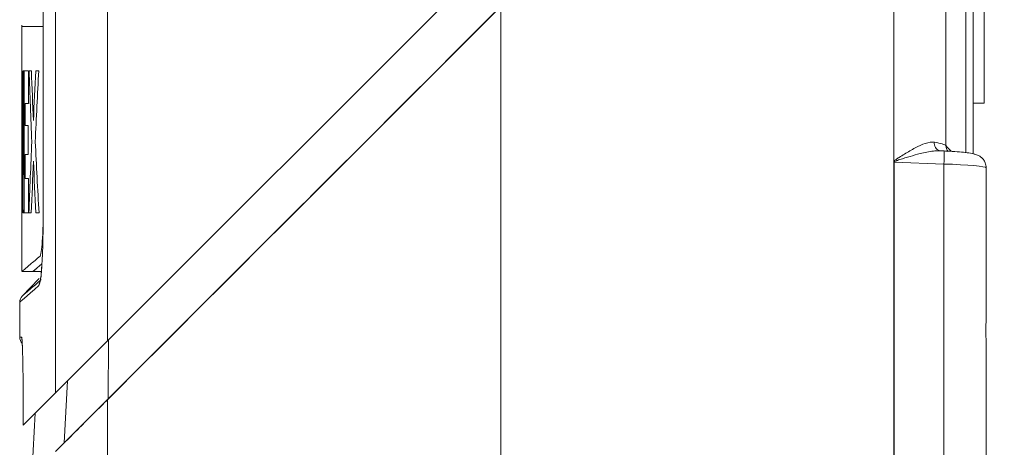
# Model space of a CAD drawing. Header units: millimetres. Extents: x 5 to 415, y 5 to 292.
# Tile 53 of 57: x 345 to 367, y 193 to 203. Entities that reach past the tile are written whole.
import ezdxf

# ---------------------------------------------------------------- set-up
doc = ezdxf.new("R2010")
doc.units = ezdxf.units.MM
doc.styles.add('SLDTEXTSTYLE1', font='TXT', dxfattribs={"width": 0.75})
doc.dimstyles.new('SLDDIMSTYLE2', dxfattribs={"dimtxt": 3.5, "dimasz": 3.556, "dimexe": 0, "dimexo": 0.0625, "dimgap": 0.875, "dimtad": 1, "dimdec": 1, "dimrnd": 1e-09, "dimzin": 12, "dimdsep": 46, "dimtxsty": 'SLDTEXTSTYLE1', "dimblk1": 'CLOSED', "dimblk2": 'CLOSED', "dimsah": 1, "dimcen": 0.09, "dimadec": 0, "dimazin": 3, "dimtfac": 1, "dimtofl": 0, "dimtmove": 0, "dimatfit": 3, "dimldrblk": 'CLOSED', "dimfxl": 1, "dimfrac": 2, "dimtolj": 1, "dimtzin": 12, "dimarcsym": 0})
doc.dimstyles.new('SLDDIMSTYLE3', dxfattribs={"dimtxt": 3.5, "dimasz": 3.556, "dimexe": 0, "dimexo": 0.0625, "dimgap": 0.875, "dimtad": 1, "dimdec": 1, "dimrnd": 1e-09, "dimzin": 12, "dimdsep": 46, "dimtxsty": 'SLDTEXTSTYLE1', "dimblk1": 'CLOSED', "dimblk2": 'CLOSED', "dimsah": 1, "dimcen": 0.09, "dimadec": 0, "dimazin": 3, "dimtfac": 1, "dimtdec": 1, "dimtofl": 0, "dimtmove": 0, "dimatfit": 3, "dimldrblk": 'CLOSED', "dimfxl": 1, "dimfrac": 2, "dimtolj": 1, "dimtzin": 12, "dimarcsym": 0})

# ---------------------------------------------------------------- blocks, each defined once
blk = doc.blocks.new('_CLOSED')
at = {"color": 0, "linetype": 'ByBlock', "lineweight": -2}
for p, q in [((-1, 0.166667), (0, 0)), ((-1, 0.166667), (-1, -0.166667)), ((0, 0), (-1, -0.166667)), ((0, 0), (-1, 0))]:
    blk.add_line(p, q, dxfattribs=at)
blk = doc.blocks.new('_D_11')
at = {"color": 7, "linetype": 'Continuous', "lineweight": 0}
for p, q in [((356.644, 256.598), (385.683, 256.598)), ((384.683, 178.249), (384.683, 256.598)), ((359.744, 178.249), (385.683, 178.249))]:
    blk.add_line(p, q, dxfattribs=at)
at = {"color": 7, "linetype": 'Continuous', "lineweight": 0, "xscale": 3.556, "yscale": 3.556}
for p, rotation in [((384.683, 256.598, 0.1), 90), ((384.683, 178.249, 0.1), 270)]:
    blk.add_blockref('_CLOSED', p, dxfattribs=dict(at, rotation=rotation))
at = {"color": 7, "linetype": 'Continuous', "lineweight": 0, "insert": (380.171, 215.036), "char_height": 3.5, "attachment_point": 1, "rotation": 90, "style": 'SLDTEXTSTYLE1'}
blk.add_mtext('78,3', dxfattribs=at)
blk = doc.blocks.new('_D_12')
at = {"color": 7, "linetype": 'Continuous', "lineweight": 0}
for p, q in [((356.644, 256.598), (378.173, 256.598)), ((377.173, 185.149), (377.173, 256.598)), ((364.794, 185.149), (378.173, 185.149))]:
    blk.add_line(p, q, dxfattribs=at)
at = {"color": 7, "linetype": 'Continuous', "lineweight": 0, "xscale": 3.556, "yscale": 3.556}
for p, rotation in [((377.173, 256.598, 0.1), 90), ((377.173, 185.149, 0.1), 270)]:
    blk.add_blockref('_CLOSED', p, dxfattribs=dict(at, rotation=rotation))
at = {"color": 7, "linetype": 'Continuous', "lineweight": 0, "insert": (372.661, 213.233), "char_height": 3.5, "attachment_point": 1, "rotation": 90, "style": 'SLDTEXTSTYLE1'}
blk.add_mtext('71,4', dxfattribs=at)

msp = doc.modelspace()

# ---------------------------------------------------------------- linework, layer by layer
at = {"color": 7, "linetype": 'Continuous', "lineweight": 15}
for p, q in [((345.18, 218.919), (345.18, 198.276)), ((345.18, 218.919), (345.18, 198.276)), ((365.823, 199.777), (365.823, 213.141)), ((364.633, 211.95), (364.633, 199.414)), ((345.464, 194.125), (345.464, 208.919)), ((346.654, 195.315), (346.654, 207.956)), ((366.28, 206.199), (366.28, 199.618)), ((355.644, 204.304), (346.654, 195.315)), ((366.694, 203.248), (366.694, 200.748)), ((346.654, 193.971), (355.644, 202.961)), ((355.644, 189.349), (355.644, 202.961)), ((344.694, 202.531), (344.694, 196.904)), ((345.18, 202.498), (345.155, 202.498)), ((344.694, 198.238), (344.694, 201.488)), ((344.721, 199.113), (344.721, 201.488)), ((344.738, 201.488), (344.738, 198.238)), ((344.743, 198.238), (344.743, 201.488)), ((344.844, 201.488), (344.844, 200.738)), ((344.696, 200.613), (344.696, 198.238)), ((344.697, 200.613), (344.696, 200.613)), ((344.766, 200.738), (344.766, 200.238)), ((366.444, 199.591), (366.444, 200.748)), ((366.694, 200.748), (366.444, 200.748)), ((344.839, 200.238), (344.839, 199.571)), ((344.766, 199.571), (344.766, 199.029)), ((365.779, 199.656), (365.669, 199.66)), ((365.669, 199.656), (365.71, 199.657)), ((364.628, 199.399), (364.628, 191.698)), ((364.638, 199.399), (365.778, 199.356)), ((364.638, 191.698), (364.638, 199.399)), ((365.778, 199.356), (365.778, 191.742)), ((366.744, 196.063), (366.744, 199.271)), ((344.721, 199.113), (344.721, 199.113)), ((344.846, 199.029), (344.846, 198.238)), ((345.18, 198.276), (345.18, 198.276)), ((344.692, 196.898), (344.946, 196.898)), ((344.943, 196.898), (345.144, 196.898)), ((345.087, 196.74), (344.7, 196.338)), ((344.644, 196.199), (344.644, 195.396)), ((346.654, 195.315), (345.464, 194.125)), ((366.744, 191.827), (366.744, 195.034)), ((345.464, 194.125), (344.723, 193.384)), ((346.654, 193.971), (345.464, 192.781)), ((346.654, 189.349), (346.654, 193.971)), ((344.723, 193.761), (344.723, 193.384)), ((344.723, 193.761), (344.723, 193.384)), ((344.723, 193.761), (344.723, 193.761)), ((345, 193.661), (344.925, 192.242))]:
    msp.add_line(p, q, dxfattribs=at)
at = {"color": 144, "linetype": 'Continuous', "lineweight": 0}
for p, q in [((366.444, 200.748), (366.444, 203.248)), ((364.628, 199.399), (364.638, 199.399))]:
    msp.add_line(p, q, dxfattribs=at)
at = {"color": 8, "linetype": 'Continuous', "lineweight": 15}
for p, q in [((346.675, 195.336), (346.666, 193.983)), ((345.737, 194.397), (345.662, 192.98))]:
    msp.add_line(p, q, dxfattribs=at)
for centre, radius, start, end in [((365.732, 199.828), 0.176, 170.8261, 253.4787), ((366.021, 199.775), 0.198, 179.5182, 222.259), ((363.753, 199.512), 2.031, 355.5856, 4.0495), ((345.281, 196.577), 0.199, 139.1742, 180.2089), ((344.887, 195.396), 0.2, 180, 198.4831)]:
    msp.add_arc(centre, radius, start, end, dxfattribs=at)
at = {"color": 144, "linetype": 'Continuous', "lineweight": 0}
msp.add_arc((367.105, 203.216), 4.535, 236.9728, 237.108, dxfattribs=at)
at = {"color": 7, "linetype": 'Continuous', "lineweight": 15}
for centre, start, end in [((344.844, 196.199), 136, 180), ((344.844, 195.396), 180, 224)]:
    msp.add_arc(centre, 0.2, start, end, dxfattribs=at)
for centre, major_axis, ratio, start_param, end_param in [((364.528, 199.818), (1.3, -0.053), 0.100782, 0.088235, 0.659989), ((365.744, 199.296), (1, -0.025), 0.061205, 0.001507, 1.537397)]:
    msp.add_ellipse(centre, major_axis=major_axis, ratio=ratio, start_param=start_param, end_param=end_param, dxfattribs=at)
at = {"color": 8, "linetype": 'Continuous', "lineweight": 15}
msp.add_ellipse((134.644, 206.181), major_axis=(231.999, -8.202), ratio=0.087456, start_param=0.08105, end_param=0.087209, dxfattribs=at)
at = {"color": 7, "linetype": 'Continuous', "lineweight": 15}
for points in [[(355.644, 202.961), (352.649, 199.967), (349.656, 196.973), (346.666, 193.983)], [(344.694, 201.488), (344.694, 201.488), (344.696, 201.488), (344.7, 201.488)], [(344.7, 201.488), (344.704, 200.696), (344.711, 199.904), (344.721, 199.113)], [(344.721, 201.488), (344.726, 201.488), (344.732, 201.488), (344.738, 201.488)], [(344.743, 201.488), (344.768, 201.488), (344.801, 201.488), (344.844, 201.488)], [(344.859, 201.488), (344.875, 201.488), (344.893, 201.488), (344.912, 201.488)], [(344.92, 199.867), (344.898, 200.407), (344.878, 200.948), (344.859, 201.488)], [(344.912, 201.488), (344.926, 201.108), (344.942, 200.729), (344.958, 200.35)], [(344.958, 200.35), (344.974, 200.729), (344.991, 201.108), (345.009, 201.488)], [(345.08, 201.488), (345.051, 200.948), (345.024, 200.407), (344.999, 199.867)], [(345.009, 201.488), (345.031, 201.488), (345.055, 201.488), (345.08, 201.488)], [(344.713, 198.238), (344.705, 199.029), (344.7, 199.821), (344.697, 200.613)], [(344.844, 200.738), (344.813, 200.738), (344.787, 200.738), (344.766, 200.738)], [(344.766, 200.238), (344.786, 200.238), (344.811, 200.238), (344.839, 200.238)], [(344.855, 198.238), (344.875, 198.781), (344.897, 199.324), (344.92, 199.867)], [(344.999, 199.867), (345.026, 199.324), (345.055, 198.781), (345.086, 198.238)], [(344.839, 199.571), (344.811, 199.571), (344.786, 199.571), (344.766, 199.571)], [(344.958, 199.421), (344.941, 199.027), (344.924, 198.632), (344.909, 198.238)], [(345.012, 198.238), (344.993, 198.632), (344.975, 199.027), (344.958, 199.421)], [(344.766, 199.029), (344.788, 199.029), (344.815, 199.029), (344.846, 199.029)], [(344.696, 198.238), (344.695, 198.238), (344.694, 198.238), (344.694, 198.238)], [(344.738, 198.238), (344.728, 198.238), (344.72, 198.238), (344.713, 198.238)], [(344.846, 198.238), (344.802, 198.238), (344.768, 198.238), (344.743, 198.238)], [(344.909, 198.238), (344.89, 198.238), (344.872, 198.238), (344.855, 198.238)], [(345.086, 198.238), (345.06, 198.238), (345.036, 198.238), (345.012, 198.238)], [(345.082, 196.576), (344.79, 196.325), (344.644, 196.199), (344.644, 196.199)], [(344.644, 195.396), (344.644, 195.396), (344.658, 195.396), (344.687, 195.396)]]:
    msp.add_open_spline(points, degree=3, dxfattribs=at)
for points, knots in [([(345.155, 202.498), (345.05, 202.498), (344.841, 202.498), (344.708, 202.498), (344.704, 202.498), (344.702, 202.498)], [0, 0, 0, 0, 0.386229, 0.772688, 1, 1, 1, 1]), ([(365.558, 199.856), (365.497, 199.867), (365.426, 199.853), (365.277, 199.803), (365.199, 199.766), (365.037, 199.682), (364.956, 199.634), (364.833, 199.559), (364.791, 199.533), (364.729, 199.492), (364.708, 199.478), (364.668, 199.449), (364.645, 199.436), (364.633, 199.414)], [0, 0, 0, 0, 0.25, 0.25, 0.5, 0.5, 0.75, 0.75, 0.875, 0.875, 0.9375, 0.9375, 1, 1, 1, 1]), ([(366.744, 199.271), (366.739, 199.309), (366.732, 199.378), (366.683, 199.46), (366.626, 199.516), (366.569, 199.551), (366.511, 199.575), (366.434, 199.596), (366.316, 199.615), (366.132, 199.635), (365.946, 199.649), (365.824, 199.654), (365.779, 199.656)], [0, 0, 0, 0, 0.0828561, 0.1498751, 0.2086257, 0.263167, 0.3203111, 0.4080767, 0.5781414, 0.7376147, 0.9046226, 1, 1, 1, 1]), ([(345.18, 198.276), (345.18, 198.107), (345.178, 197.781), (345.169, 197.356), (345.157, 197.157), (345.152, 197.077)], [0, 0, 0, 0, 0.389911, 0.752917, 1, 1, 1, 1]), ([(345.179, 198.02), (345.176, 197.927), (345.169, 197.705), (345.149, 197.442), (345.127, 197.284), (345.114, 197.26), (345.11, 197.253)], [0, 0, 0, 0, 0.219506, 0.521579, 0.850221, 1, 1, 1, 1]), ([(344.701, 196.904), (344.699, 196.902), (344.687, 196.892), (344.745, 196.942), (344.873, 197.051), (345.031, 197.185), (345.11, 197.253)], [0, 0, 0, 0, 0.068333, 0.378453, 0.689133, 1, 1, 1, 1]), ([(345.153, 197.077), (345.148, 197.009), (345.139, 196.871), (345.124, 196.743), (345.11, 196.676), (345.11, 196.675), (345.11, 196.674)], [0, 0, 0, 0, 0.3002778, 0.6069227, 0.8728615, 1, 1, 1, 1]), ([(344.701, 196.339), (344.703, 196.341), (344.707, 196.344), (344.741, 196.374), (344.8, 196.424), (344.886, 196.498), (344.996, 196.593), (345.091, 196.674), (345.138, 196.715)], [0, 0, 0, 0, 0.146418, 0.307472, 0.480588, 0.653736, 0.826852, 1, 1, 1, 1]), ([(366.744, 195.034), (366.744, 195.116), (366.742, 195.199), (366.739, 195.371), (366.737, 195.46), (366.737, 195.725), (366.744, 195.901), (366.744, 196.063)], [0, 0, 0, 0, 0.25, 0.25, 0.5, 0.5, 1, 1, 1, 1]), ([(344.698, 195.335), (344.698, 195.337), (344.695, 195.347), (344.695, 195.35), (344.696, 195.336), (344.701, 195.28), (344.705, 195.197), (344.707, 195.151)], [0, 0, 0, 0, 0.023156, 0.124646, 0.329691, 0.634359, 1, 1, 1, 1]), ([(344.707, 195.151), (344.709, 195.062), (344.716, 194.857), (344.722, 194.344), (344.723, 193.955), (344.723, 193.761)], [0, 0, 0, 0, 0.276166, 0.639793, 1, 1, 1, 1]), ([(346.666, 193.983), (346.557, 193.875), (346.452, 193.769), (346.245, 193.563), (346.143, 193.461), (345.955, 193.273), (345.868, 193.186), (345.763, 193.08), (345.732, 193.049), (345.684, 193.002), (345.669, 192.986), (345.662, 192.98)], [0, 0, 0, 0, 0.25, 0.25, 0.5, 0.5, 0.75, 0.75, 0.875, 0.875, 1, 1, 1, 1])]:
    msp.add_open_spline(points, degree=3, knots=knots, dxfattribs=at)
at = {"color": 8, "linetype": 'Continuous', "lineweight": 15}
for points, knots in [([(364.642, 199.408), (364.658, 199.416), (364.68, 199.429), (364.723, 199.443), (364.905, 199.505), (365.186, 199.585), (365.489, 199.657), (365.625, 199.657), (365.669, 199.656)], [0, 0, 0, 0, 0.046836, 0.068911, 0.120953, 0.560602, 0.859835, 1, 1, 1, 1]), ([(345.152, 197.077), (345.15, 197.032), (345.14, 196.844), (345.115, 196.647), (345.093, 196.6), (345.082, 196.576)], [0, 0, 0, 0, 0.13327, 0.568122, 1, 1, 1, 1]), ([(344.687, 195.396), (344.69, 195.386), (344.696, 195.364), (344.703, 195.276), (344.706, 195.164), (344.707, 195.151)], [0, 0, 0, 0, 0.4717536, 0.9380884, 1, 1, 1, 1]), ([(344.687, 195.396), (344.688, 195.396), (344.689, 195.395), (344.692, 195.386), (344.694, 195.371), (344.696, 195.355), (344.697, 195.343), (344.697, 195.34)], [0, 0, 0, 0, 0.230972, 0.462547, 0.695524, 0.929332, 1, 1, 1, 1])]:
    msp.add_open_spline(points, degree=3, knots=knots, dxfattribs=at)
at = {"color": 144, "linetype": 'Continuous', "lineweight": 0}
for points, knots in [([(364.633, 199.414), (364.631, 199.411), (364.63, 199.409), (364.629, 199.406), (364.629, 199.404), (364.628, 199.401), (364.628, 199.399)], [0, 0, 0, 0, 0.00000887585, 0.00000887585, 0.00000887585, 0.00001525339, 0.00001525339, 0.00001525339, 0.00001525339]), ([(364.638, 199.399), (364.638, 199.4), (364.638, 199.401), (364.638, 199.402), (364.638, 199.403), (364.638, 199.403), (364.638, 199.403), (364.639, 199.405), (364.64, 199.406), (364.641, 199.407), (364.642, 199.407), (364.642, 199.408), (364.642, 199.408)], [0, 0, 0, 0, 0.000002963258, 0.000002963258, 0.000002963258, 0.00000387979, 0.00000387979, 0.00000387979, 0.000008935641, 0.000008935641, 0.000008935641, 0.000009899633, 0.000009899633, 0.000009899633, 0.000009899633]), ([(344.944, 196.898), (344.944, 196.898), (344.945, 196.899), (344.958, 196.91), (344.992, 196.939), (345.035, 196.976), (345.087, 197.02), (345.127, 197.054), (345.153, 197.076)], [0, 0, 0, 0, 0.082848, 0.289045, 0.495243, 0.701441, 0.804538, 1, 1, 1, 1]), ([(345.017, 196.96), (345.014, 196.958), (344.95, 196.903), (344.932, 196.888), (344.948, 196.901), (344.949, 196.903)], [0, 0, 0, 0, 0.042879, 0.890238, 1, 1, 1, 1])]:
    msp.add_open_spline(points, degree=3, knots=knots, dxfattribs=at)

# ---------------------------------------------------------------- dimensions: what is measured, and where the dimension line sits
at = {"color": 7, "linetype": 'Continuous', "lineweight": 0}
for base, p1, dimstyle, picture, middle in [((384.683, 256.598), (358.744, 178.249), 'SLDDIMSTYLE3', '_D_11', (384.683, 219.561)), ((377.173, 256.598), (363.794, 185.149), 'SLDDIMSTYLE2', '_D_12', (377.173, 217.759))]:
    dim = msp.add_linear_dim(base=base, p1=p1, p2=(355.644, 256.598), angle=90, dimstyle=dimstyle, dxfattribs=at)
    dim.commit()
    dim.dimension.update_dxf_attribs({"geometry": picture, "text_midpoint": middle, "dimtype": 160})

doc.saveas('drawing.dxf')
